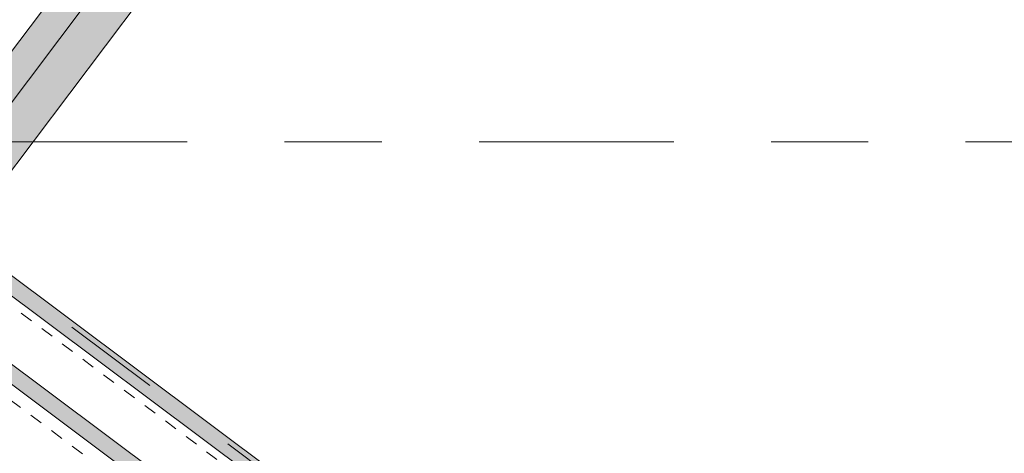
# Model space of a CAD drawing. Header units: millimetres. Extents: x -76482 to 3644, y -39128 to 75172.
# Tile 10 of 149: x -68415 to -56274, y -21454 to -16105. Entities that reach past the tile are written whole.
import ezdxf

# ---------------------------------------------------------------- set-up
doc = ezdxf.new("R2010")
doc.units = ezdxf.units.MM
doc.linetypes.add('Center', pattern=[5999.999824, 2400.000015, -1199.999936, 1199.999936, -1199.999936])
doc.linetypes.add('Dash 1_32_', pattern=[317.5, 158.75, -158.75])
for name, color, linetype, lineweight, true_color in [('_Room Separation_', 7, 'Dash 1_32_', 9, 0xc0c0c0), ('Cut Pattern-1', 9, 'Continuous', 9, 0x808080), ('Grids-3', 7, 'Center', 9, 0xaaaaaa)]:
    doc.layers.add(name, color=color, linetype=linetype, lineweight=lineweight, true_color=true_color)
doc.layers.add('Wall Sweep - Cornice-1', color=7, linetype='Continuous', lineweight=18)
doc.layers.add('Walls-2', color=7, linetype='Continuous', lineweight=18)

msp = doc.modelspace()

# ---------------------------------------------------------------- hatches: boundary and pattern name
at = {"layer": 'Cut Pattern-1'}
for points in [[(-69411, -18314), (-62534, -9188), (-62837, -8959), (-69716, -18088), (-69660, -18130)], [(-68943, -18525), (-62134, -9489), (-62534, -9188), (-69342, -18224), (-69129, -18384)], [(-59351, -26364), (-59232, -26203), (-69493, -18531), (-69613, -18690), (-59533, -26227)], [(-59875, -27064), (-59755, -26904), (-70100, -19169), (-70219, -19329), (-60147, -26861)]]:
    msp.add_hatch(color=256, dxfattribs=at).paths.add_polyline_path(points)

# ---------------------------------------------------------------- linework, layer by layer
at = {"layer": '_Room Separation_'}
for p, q in [((-69669, -18773), (-60013, -25994)), ((-60522, -26783), (-69541, -20039))]:
    msp.add_line(p, q, dxfattribs=at)
at = {"layer": 'Grids-3'}
for p, q in [((-63113, -9036), (-70129, -18419)), ((-68751, -17610), (-2509, -17610)), ((-70655, -17742), (-56445, -28368))]:
    msp.add_line(p, q, dxfattribs=at)
at = {"layer": 'Wall Sweep - Cornice-1'}
for p, q in [((-62534, -9188), (-69342, -18224)), ((-68943, -18525), (-62134, -9489))]:
    msp.add_line(p, q, dxfattribs=at)
at = {"layer": 'Walls-2'}
for p, q in [((-62914, -9061), (-69582, -17911)), ((-59832, -25754), (-69493, -18531)), ((-69613, -18690), (-59952, -25914)), ((-70219, -19329), (-60569, -26545)), ((-60449, -26386), (-69326, -19748))]:
    msp.add_line(p, q, dxfattribs=at)

doc.saveas('drawing.dxf')
